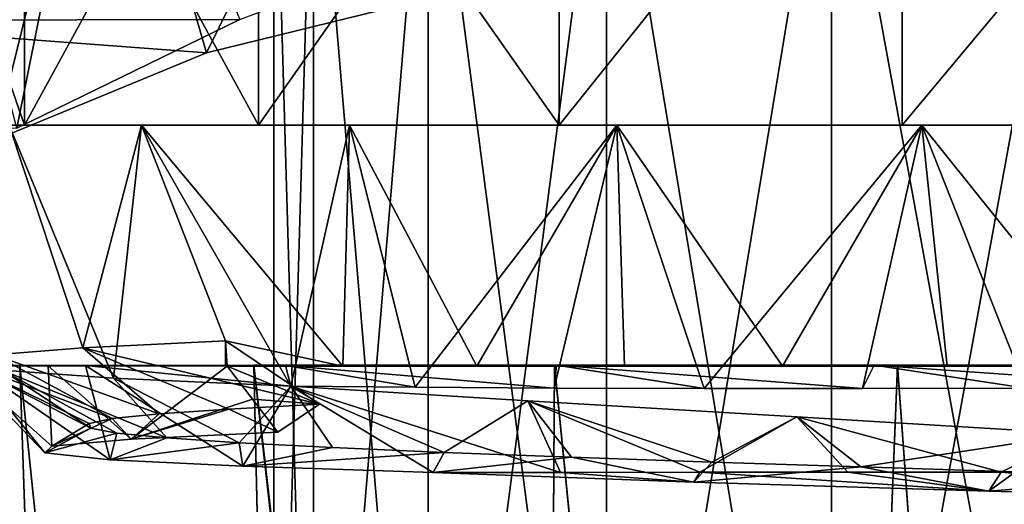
# Model space of a CAD drawing. Header units: millimetres. Extents: x -144 to 364, y -408 to 1133.
# Tile 74 of 256: x -9.93 to -0.72, y -22.3 to -17.77. Entities that reach past the tile are written whole.
import ezdxf

# ---------------------------------------------------------------- set-up
doc = ezdxf.new("R2010")
doc.units = ezdxf.units.MM
doc.header["$LTSCALE"] = 41.718519
for name, color, linetype in [('116', 7, 'CONTINUOUS'), ('117', 7, 'CONTINUOUS'), ('138', 7, 'CONTINUOUS'), ('139', 7, 'CONTINUOUS'), ('140', 7, 'CONTINUOUS'), ('141', 7, 'CONTINUOUS'), ('143', 7, 'CONTINUOUS'), ('144', 7, 'CONTINUOUS'), ('145', 7, 'CONTINUOUS'), ('169', 7, 'CONTINUOUS'), ('170', 7, 'CONTINUOUS'), ('171', 7, 'CONTINUOUS'), ('637', 7, 'CONTINUOUS'), ('638', 7, 'CONTINUOUS'), ('639', 7, 'CONTINUOUS'), ('643', 7, 'CONTINUOUS'), ('79', 7, 'CONTINUOUS'), ('797', 7, 'CONTINUOUS')]:
    doc.layers.add(name, color=color, linetype=linetype)

msp = doc.modelspace()

# ---------------------------------------------------------------- linework, layer by layer
at = {"layer": '116', "color": 7, "linetype": 'CONTINUOUS', "true_color": 0xaaaaaa}
for points in [[(-5.2932, -16.7812, 10.8808), (-75, -16.6678, 11.0538), (-75, -17.8994, 8.9226), (-5.2932, -16.7812, 10.8808)], [(-7.8703, -17.7632, 9.1907), (-5.2932, -16.7812, 10.8808), (-75, -17.8994, 8.9226), (-7.8703, -17.7632, 9.1907)], [(-9.9551, -18.7802, 6.8779), (-7.8703, -17.7632, 9.1907), (-75, -17.8994, 8.9226), (-9.9551, -18.7802, 6.8779)]]:
    msp.add_3dface(points, dxfattribs=at)
at = {"layer": '117', "color": 7, "linetype": 'CONTINUOUS', "true_color": 0xaaaaaa}
for points in [[(-5.7148, -17.4675, -10.6654), (-8.1814, -18.0756, -8.9149), (-63.605, -13.9334, -20.8398), (-5.7148, -17.4675, -10.6654)], [(-8.1814, -18.0756, -8.9149), (-10.1658, -18.8927, -6.5625), (-63.605, -13.9334, -20.8398), (-8.1814, -18.0756, -8.9149)]]:
    msp.add_3dface(points, dxfattribs=at)
at = {"layer": '138', "color": 7, "linetype": 'CONTINUOUS', "true_color": 0xaaaaaa}
for points in [[(-7.55, -15.25), (-7.1805, -15.25, 2.3331), (-7.55, -28), (-7.55, -15.25)], [(-7.55, -28), (-7.1805, -15.25, 2.3331), (-7.1805, -28.001, 2.3331), (-7.55, -28)], [(-7.1805, -15.25, 2.3331), (-6.1081, -15.25, 4.4378), (-7.1805, -28.001, 2.3331), (-7.1805, -15.25, 2.3331)], [(-7.1805, -28.001, 2.3331), (-6.1081, -15.25, 4.4378), (-6.1081, -28.0018, 4.4378), (-7.1805, -28.001, 2.3331)], [(-6.1081, -15.25, 4.4378), (-4.4378, -15.25, 6.1081), (-6.1081, -28.0018, 4.4378), (-6.1081, -15.25, 4.4378)], [(-6.1081, -28.0018, 4.4378), (-4.4378, -15.25, 6.1081), (-4.4378, -28.0025, 6.1081), (-6.1081, -28.0018, 4.4378)], [(-4.4378, -15.25, 6.1081), (-2.3331, -15.25, 7.1805), (-4.4378, -28.0025, 6.1081), (-4.4378, -15.25, 6.1081)], [(-4.4378, -28.0025, 6.1081), (-2.3331, -15.25, 7.1805), (-2.3331, -28.0029, 7.1805), (-4.4378, -28.0025, 6.1081)], [(-2.3331, -15.25, 7.1805), (0, -15.25, 7.55), (-2.3331, -28.0029, 7.1805), (-2.3331, -15.25, 7.1805)], [(-2.3331, -28.0029, 7.1805), (0, -15.25, 7.55), (0, -28.003, 7.55), (-2.3331, -28.0029, 7.1805)]]:
    msp.add_3dface(points, dxfattribs=at)
at = {"layer": '139', "color": 7, "linetype": 'CONTINUOUS', "true_color": 0xaaaaaa}
for points in [[(-10.1683, -20.8995, 2.41), (-9.3385, -20.8328, 4.6899), (-10.0267, -18.75, 2.944), (-10.1683, -20.8995, 2.41)], [(-10.0267, -18.75, 2.944), (-9.3385, -20.8328, 4.6899), (-8.7912, -18.75, 5.6496), (-10.0267, -18.75, 2.944)], [(-9.3385, -20.8328, 4.6899), (-8.0052, -20.7661, 6.7171), (-8.7912, -18.75, 5.6496), (-9.3385, -20.8328, 4.6899)], [(-8.0052, -20.7661, 6.7171), (-6.9072, -21.0032, 7.8418), (-8.7912, -18.75, 5.6496), (-8.0052, -20.7661, 6.7171)], [(-8.7912, -18.75, 5.6496), (-6.9072, -21.0032, 7.8418), (-6.8434, -18.75, 7.8975), (-8.7912, -18.75, 5.6496)], [(-6.9072, -21.0032, 7.8418), (-5.653, -21.0035, 8.789), (-6.8434, -18.75, 7.8975), (-6.9072, -21.0032, 7.8418)], [(-6.8434, -18.75, 7.8975), (-5.653, -21.0035, 8.789), (-4.3412, -18.75, 9.5056), (-6.8434, -18.75, 7.8975)], [(-5.653, -21.0035, 8.789), (-4.2709, -21.0038, 9.5374), (-4.3412, -18.75, 9.5056), (-5.653, -21.0035, 8.789)], [(-4.2709, -21.0038, 9.5374), (-2.7922, -21.004, 10.0701), (-4.3412, -18.75, 9.5056), (-4.2709, -21.0038, 9.5374)], [(-4.3412, -18.75, 9.5056), (-2.7922, -21.004, 10.0701), (-1.4872, -18.75, 10.3436), (-4.3412, -18.75, 9.5056)], [(-2.7922, -21.004, 10.0701), (-1.2503, -21.0042, 10.3749), (-1.4872, -18.75, 10.3436), (-2.7922, -21.004, 10.0701)], [(-1.2503, -21.0042, 10.3749), (0.3198, -21.0042, 10.4451), (-1.4872, -18.75, 10.3436), (-1.2503, -21.0042, 10.3749)], [(-1.4872, -18.75, 10.3436), (0.3198, -21.0042, 10.4451), (1.4872, -18.75, 10.3436), (-1.4872, -18.75, 10.3436)], [(-8.0052, -21.0027, 6.7171), (-6.9072, -21.0032, 7.8418), (-8.0052, -20.7661, 6.7171), (-8.0052, -21.0027, 6.7171)]]:
    msp.add_3dface(points, dxfattribs=at)
at = {"layer": '140', "color": 7, "linetype": 'CONTINUOUS', "true_color": 0xaaaaaa}
for points in [[(-10.0267, -18.75, 2.944), (-8.7912, -18.75, 5.6496), (-11.2741, -18.75, 3.3103), (-10.0267, -18.75, 2.944)], [(-11.2741, -18.75, 3.3103), (-8.7912, -18.75, 5.6496), (-9.8848, -18.75, 6.3525), (-11.2741, -18.75, 3.3103)], [(-11.2741, -18.75, -3.3103), (-9.8848, -18.75, -6.3525), (-8.7912, -18.75, -5.6496), (-11.2741, -18.75, -3.3103)], [(-10.0267, -18.75, -2.944), (-11.2741, -18.75, -3.3103), (-8.7912, -18.75, -5.6496), (-10.0267, -18.75, -2.944)], [(-8.7912, -18.75, 5.6496), (-6.8434, -18.75, 7.8975), (-9.8848, -18.75, 6.3525), (-8.7912, -18.75, 5.6496)], [(-9.8848, -18.75, 6.3525), (-6.8434, -18.75, 7.8975), (-7.6946, -18.75, 8.8801), (-9.8848, -18.75, 6.3525)], [(-9.8848, -18.75, -6.3525), (-7.6946, -18.75, -8.8801), (-6.8434, -18.75, -7.8975), (-9.8848, -18.75, -6.3525)], [(-8.7912, -18.75, -5.6496), (-9.8848, -18.75, -6.3525), (-6.8434, -18.75, -7.8975), (-8.7912, -18.75, -5.6496)], [(-6.8434, -18.75, 7.8975), (-4.3412, -18.75, 9.5056), (-7.6946, -18.75, 8.8801), (-6.8434, -18.75, 7.8975)], [(-4.3412, -18.75, 9.5056), (-1.4872, -18.75, 10.3436), (-7.6946, -18.75, 8.8801), (-4.3412, -18.75, 9.5056)], [(-7.6946, -18.75, 8.8801), (-1.4872, -18.75, 10.3436), (-4.8811, -18.75, 10.6882), (-7.6946, -18.75, 8.8801)], [(-7.6946, -18.75, -8.8801), (-4.8811, -18.75, -10.6882), (-4.3412, -18.75, -9.5056), (-7.6946, -18.75, -8.8801)], [(-6.8434, -18.75, -7.8975), (-7.6946, -18.75, -8.8801), (-4.3412, -18.75, -9.5056), (-6.8434, -18.75, -7.8975)], [(-4.8811, -18.75, 10.6882), (-1.4872, -18.75, 10.3436), (4.8811, -18.75, 10.6882), (-4.8811, -18.75, 10.6882)], [(-1.6722, -18.75, -11.6304), (4.8811, -18.75, -10.6882), (-4.8811, -18.75, -10.6882), (-1.6722, -18.75, -11.6304)], [(-4.8811, -18.75, -10.6882), (4.8811, -18.75, -10.6882), (1.4872, -18.75, -10.3436), (-4.8811, -18.75, -10.6882)], [(-4.3412, -18.75, -9.5056), (-4.8811, -18.75, -10.6882), (-1.4872, -18.75, -10.3436), (-4.3412, -18.75, -9.5056)], [(-1.4872, -18.75, -10.3436), (-4.8811, -18.75, -10.6882), (1.4872, -18.75, -10.3436), (-1.4872, -18.75, -10.3436)], [(-1.6722, -18.75, 11.6304), (-4.8811, -18.75, 10.6882), (1.6722, -18.75, 11.6304), (-1.6722, -18.75, 11.6304)], [(1.6722, -18.75, 11.6304), (-4.8811, -18.75, 10.6882), (4.8811, -18.75, 10.6882), (1.6722, -18.75, 11.6304)], [(1.6722, -18.75, -11.6304), (4.8811, -18.75, -10.6882), (-1.6722, -18.75, -11.6304), (1.6722, -18.75, -11.6304)], [(-1.4872, -18.75, 10.3436), (1.4872, -18.75, 10.3436), (4.8811, -18.75, 10.6882), (-1.4872, -18.75, 10.3436)]]:
    msp.add_3dface(points, dxfattribs=at)
at = {"layer": '141', "color": 7, "linetype": 'CONTINUOUS', "true_color": 0xaaaaaa}
for points in [[(-11.274, -14.75, 3.3103), (-11.2741, -18.75, 3.3103), (-9.8848, -18.75, 6.3525), (-11.274, -14.75, 3.3103)], [(-9.8847, -14.75, 6.3525), (-11.274, -14.75, 3.3103), (-9.8848, -18.75, 6.3525), (-9.8847, -14.75, 6.3525)], [(-9.8847, -14.75, 6.3525), (-9.8848, -18.75, 6.3525), (-7.6946, -18.75, 8.8801), (-9.8847, -14.75, 6.3525)], [(-7.6946, -14.75, 8.8801), (-9.8847, -14.75, 6.3525), (-7.6946, -18.75, 8.8801), (-7.6946, -14.75, 8.8801)], [(-4.8811, -14.75, 10.6882), (-7.6946, -14.75, 8.8801), (-4.8811, -18.75, 10.6882), (-4.8811, -14.75, 10.6882)], [(-7.6946, -14.75, 8.8801), (-7.6946, -18.75, 8.8801), (-4.8811, -18.75, 10.6882), (-7.6946, -14.75, 8.8801)], [(-1.6722, -14.75, 11.6304), (-4.8811, -14.75, 10.6882), (-4.8811, -18.75, 10.6882), (-1.6722, -14.75, 11.6304)], [(-1.6722, -14.75, 11.6304), (-4.8811, -18.75, 10.6882), (-1.6722, -18.75, 11.6304), (-1.6722, -14.75, 11.6304)], [(1.6722, -14.75, 11.6304), (-1.6722, -14.75, 11.6304), (1.6722, -18.75, 11.6304), (1.6722, -14.75, 11.6304)], [(-1.6722, -14.75, 11.6304), (-1.6722, -18.75, 11.6304), (1.6722, -18.75, 11.6304), (-1.6722, -14.75, 11.6304)]]:
    msp.add_3dface(points, dxfattribs=at)
at = {"layer": '143', "color": 7, "linetype": 'CONTINUOUS', "true_color": 0xaaaaaa}
for points in [[(-7.55, -15.25), (-7.55, -28), (-7.1805, -27.9991, -2.3331), (-7.55, -15.25)], [(-7.1805, -15.25, -2.3331), (-7.55, -15.25), (-7.1805, -27.9991, -2.3331), (-7.1805, -15.25, -2.3331)], [(-6.1081, -15.25, -4.4378), (-7.1805, -15.25, -2.3331), (-6.1081, -27.9983, -4.4378), (-6.1081, -15.25, -4.4378)], [(-6.1081, -27.9983, -4.4378), (-7.1805, -15.25, -2.3331), (-7.1805, -27.9991, -2.3331), (-6.1081, -27.9983, -4.4378)], [(-4.4378, -15.25, -6.1081), (-6.1081, -15.25, -4.4378), (-4.4378, -27.9976, -6.1081), (-4.4378, -15.25, -6.1081)], [(-4.4378, -27.9976, -6.1081), (-6.1081, -15.25, -4.4378), (-6.1081, -27.9983, -4.4378), (-4.4378, -27.9976, -6.1081)], [(-2.3331, -15.25, -7.1805), (-4.4378, -15.25, -6.1081), (-2.3331, -27.9972, -7.1805), (-2.3331, -15.25, -7.1805)], [(-2.3331, -27.9972, -7.1805), (-4.4378, -15.25, -6.1081), (-4.4378, -27.9976, -6.1081), (-2.3331, -27.9972, -7.1805)], [(0, -15.25, -7.55), (-2.3331, -15.25, -7.1805), (0, -27.997, -7.55), (0, -15.25, -7.55)], [(0, -27.997, -7.55), (-2.3331, -15.25, -7.1805), (-2.3331, -27.9972, -7.1805), (0, -27.997, -7.55)]]:
    msp.add_3dface(points, dxfattribs=at)
at = {"layer": '144', "color": 7, "linetype": 'CONTINUOUS', "true_color": 0xaaaaaa}
for points in [[(-10.0943, -21.0411, -2.7034), (-10.0267, -18.75, -2.944), (-9.0513, -21.1161, -5.2227), (-10.0943, -21.0411, -2.7034)], [(-10.0267, -18.75, -2.944), (-8.7912, -18.75, -5.6496), (-9.0513, -21.1161, -5.2227), (-10.0267, -18.75, -2.944)], [(-9.0513, -21.1161, -5.2227), (-8.7912, -18.75, -5.6496), (-7.3921, -21.191, -7.3864), (-9.0513, -21.1161, -5.2227)], [(-8.7912, -18.75, -5.6496), (-6.8434, -18.75, -7.8975), (-7.3921, -21.191, -7.3864), (-8.7912, -18.75, -5.6496)], [(-7.3921, -21.191, -7.3864), (-6.8434, -18.75, -7.8975), (-6.2281, -21.2014, -8.3912), (-7.3921, -21.191, -7.3864)], [(-6.8434, -18.75, -7.8975), (-4.3412, -18.75, -9.5056), (-6.2281, -21.2014, -8.3912), (-6.8434, -18.75, -7.8975)], [(-6.2281, -21.2014, -8.3912), (-4.3412, -18.75, -9.5056), (-4.9293, -21.2085, -9.2143), (-6.2281, -21.2014, -8.3912)], [(-4.9293, -21.2085, -9.2143), (-4.3412, -18.75, -9.5056), (-3.5238, -21.2121, -9.8379), (-4.9293, -21.2085, -9.2143)], [(-4.3412, -18.75, -9.5056), (-1.4872, -18.75, -10.3436), (-3.5238, -21.2121, -9.8379), (-4.3412, -18.75, -9.5056)], [(-3.5238, -21.2121, -9.8379), (-1.4872, -18.75, -10.3436), (-2.042, -21.2121, -10.2485), (-3.5238, -21.2121, -9.8379)], [(-2.042, -21.2121, -10.2485), (-1.4872, -18.75, -10.3436), (-0.516, -21.2086, -10.4373), (-2.042, -21.2121, -10.2485)], [(-1.4872, -18.75, -10.3436), (1.4872, -18.75, -10.3436), (-0.516, -21.2086, -10.4373), (-1.4872, -18.75, -10.3436)]]:
    msp.add_3dface(points, dxfattribs=at)
at = {"layer": '145', "color": 7, "linetype": 'CONTINUOUS', "true_color": 0xaaaaaa}
for points in [[(-11.274, -14.75, -3.3103), (-9.8848, -18.75, -6.3525), (-11.2741, -18.75, -3.3103), (-11.274, -14.75, -3.3103)], [(-11.274, -14.75, -3.3103), (-9.8847, -14.75, -6.3525), (-9.8848, -18.75, -6.3525), (-11.274, -14.75, -3.3103)], [(-9.8847, -14.75, -6.3525), (-7.6946, -14.75, -8.8801), (-9.8848, -18.75, -6.3525), (-9.8847, -14.75, -6.3525)], [(-7.6946, -14.75, -8.8801), (-7.6946, -18.75, -8.8801), (-9.8848, -18.75, -6.3525), (-7.6946, -14.75, -8.8801)], [(-7.6946, -14.75, -8.8801), (-4.8811, -14.75, -10.6882), (-7.6946, -18.75, -8.8801), (-7.6946, -14.75, -8.8801)], [(-4.8811, -14.75, -10.6882), (-4.8811, -18.75, -10.6882), (-7.6946, -18.75, -8.8801), (-4.8811, -14.75, -10.6882)], [(-4.8811, -14.75, -10.6882), (-1.6722, -14.75, -11.6304), (-4.8811, -18.75, -10.6882), (-4.8811, -14.75, -10.6882)], [(-1.6722, -14.75, -11.6304), (-1.6722, -18.75, -11.6304), (-4.8811, -18.75, -10.6882), (-1.6722, -14.75, -11.6304)], [(-1.6722, -14.75, -11.6304), (1.6722, -14.75, -11.6304), (-1.6722, -18.75, -11.6304), (-1.6722, -14.75, -11.6304)], [(1.6722, -14.75, -11.6304), (1.6722, -18.75, -11.6304), (-1.6722, -18.75, -11.6304), (1.6722, -14.75, -11.6304)]]:
    msp.add_3dface(points, dxfattribs=at)
at = {"layer": '169', "color": 7, "linetype": 'CONTINUOUS', "true_color": 0xaaaaaa}
for points in [[(-8.0052, -21.0027, 6.7171), (-8.0052, -20.7661, 6.7171), (-7.9888, -21.0027, 6.7034), (-8.0052, -21.0027, 6.7171)], [(-7.9888, -21.0027, 6.7034), (-8.0052, -20.7661, 6.7171), (-7.1242, -21.3597, 5.9779), (-7.9888, -21.0027, 6.7034)], [(-7.7503, -21.3139, 6.5033), (-7.9888, -21.0027, 6.7034), (-7.1242, -21.3597, 5.9779), (-7.7503, -21.3139, 6.5033)], [(-7.5139, -21.6223, 6.3049), (-7.7503, -21.3139, 6.5033), (-7.1242, -21.3597, 5.9779), (-7.5139, -21.6223, 6.3049)]]:
    msp.add_3dface(points, dxfattribs=at)
at = {"layer": '170', "color": 7, "linetype": 'CONTINUOUS', "true_color": 0xaaaaaa}
for points in [[(-7.5139, -21.6223, 6.3049), (-7.1242, -21.3597, 5.9779), (-7.973, -21.4048, 4.7876), (-7.5139, -21.6223, 6.3049)], [(-8.6248, -21.4499, 3.4789), (-9.0634, -21.4949, 2.0843), (-8.8859, -21.6865, 4.0987), (-8.6248, -21.4499, 3.4789)], [(-7.5139, -21.6223, 6.3049), (-7.973, -21.4048, 4.7876), (-8.8859, -21.6865, 4.0987), (-7.5139, -21.6223, 6.3049)], [(-7.973, -21.4048, 4.7876), (-8.6248, -21.4499, 3.4789), (-8.8859, -21.6865, 4.0987), (-7.973, -21.4048, 4.7876)], [(-9.0634, -21.4949, 2.0843), (-9.2781, -21.54, 0.6382), (-9.6286, -21.7514, 1.6194), (-9.0634, -21.4949, 2.0843)], [(-8.8859, -21.6865, 4.0987), (-9.0634, -21.4949, 2.0843), (-9.6286, -21.7514, 1.6194), (-8.8859, -21.6865, 4.0987)], [(-9.2781, -21.54, 0.6382), (-9.2635, -21.5851, -0.8237), (-9.6286, -21.7514, 1.6194), (-9.2781, -21.54, 0.6382)], [(-9.2635, -21.5851, -0.8237), (-9.0199, -21.6302, -2.2653), (-9.6943, -21.8158, -0.9579), (-9.2635, -21.5851, -0.8237)], [(-9.6286, -21.7514, 1.6194), (-9.2635, -21.5851, -0.8237), (-9.6943, -21.8158, -0.9579), (-9.6286, -21.7514, 1.6194)], [(-9.6943, -21.8158, -0.9579), (-9.0199, -21.6302, -2.2653), (-9.0827, -21.8788, -3.4521), (-9.6943, -21.8158, -0.9579)], [(-9.0199, -21.6302, -2.2653), (-8.5534, -21.6753, -3.6508), (-9.0827, -21.8788, -3.4521), (-9.0199, -21.6302, -2.2653)], [(-8.5534, -21.6753, -3.6508), (-7.8756, -21.7203, -4.9462), (-9.0827, -21.8788, -3.4521), (-8.5534, -21.6753, -3.6508)], [(-9.0827, -21.8788, -3.4521), (-7.8756, -21.7203, -4.9462), (-7.8412, -21.9394, -5.6886), (-9.0827, -21.8788, -3.4521)], [(-7.8756, -21.7203, -4.9462), (-7.0031, -21.7654, -6.1193), (-7.8412, -21.9394, -5.6886), (-7.8756, -21.7203, -4.9462)], [(-7.0031, -21.7654, -6.1193), (-5.9576, -21.8105, -7.1412), (-7.8412, -21.9394, -5.6886), (-7.0031, -21.7654, -6.1193)], [(-7.8412, -21.9394, -5.6886), (-5.9576, -21.8105, -7.1412), (-6.0615, -21.997, -7.5117), (-7.8412, -21.9394, -5.6886)], [(-5.9576, -21.8105, -7.1412), (-4.7648, -21.8556, -7.9867), (-6.0615, -21.997, -7.5117), (-5.9576, -21.8105, -7.1412)], [(-6.0615, -21.997, -7.5117), (-4.7648, -21.8556, -7.9867), (-3.6211, -22.0884, -8.9617), (-6.0615, -21.997, -7.5117)], [(-4.7648, -21.8556, -7.9867), (-3.4543, -21.9007, -8.6347), (-3.6211, -22.0884, -8.9617), (-4.7648, -21.8556, -7.9867)], [(-3.4543, -21.9007, -8.6347), (-2.0584, -21.9458, -9.0693), (-3.6211, -22.0884, -8.9617), (-3.4543, -21.9007, -8.6347)], [(-3.6211, -22.0884, -8.9617), (-2.0584, -21.9458, -9.0693), (-0.8615, -22.1722, -9.6259), (-3.6211, -22.0884, -8.9617)], [(-2.0584, -21.9458, -9.0693), (-0.6116, -21.9908, -9.2799), (-0.8615, -22.1722, -9.6259), (-2.0584, -21.9458, -9.0693)], [(-0.6116, -21.9908, -9.2799), (0.8503, -22.0359, -9.261), (-0.8615, -22.1722, -9.6259), (-0.6116, -21.9908, -9.2799)], [(-0.8615, -22.1722, -9.6259), (0.8503, -22.0359, -9.261), (1.9711, -22.2486, -9.4452), (-0.8615, -22.1722, -9.6259)]]:
    msp.add_3dface(points, dxfattribs=at)
at = {"layer": '171', "color": 7, "linetype": 'CONTINUOUS', "true_color": 0xaaaaaa}
for points in [[(-8.0052, -20.7661, 6.7171), (-9.3385, -20.8328, 4.6899), (-7.1242, -21.3597, 5.9779), (-8.0052, -20.7661, 6.7171)], [(-10.1683, -20.8995, 2.41), (-10.45, -20.9661), (-9.0634, -21.4949, 2.0843), (-10.1683, -20.8995, 2.41)], [(-9.3385, -20.8328, 4.6899), (-10.1683, -20.8995, 2.41), (-8.6248, -21.4499, 3.4789), (-9.3385, -20.8328, 4.6899)], [(-10.1683, -20.8995, 2.41), (-9.0634, -21.4949, 2.0843), (-8.6248, -21.4499, 3.4789), (-10.1683, -20.8995, 2.41)], [(-7.1242, -21.3597, 5.9779), (-9.3385, -20.8328, 4.6899), (-7.973, -21.4048, 4.7876), (-7.1242, -21.3597, 5.9779)], [(-9.3385, -20.8328, 4.6899), (-8.6248, -21.4499, 3.4789), (-7.973, -21.4048, 4.7876), (-9.3385, -20.8328, 4.6899)], [(-10.45, -20.9661), (-10.0943, -21.0411, -2.7034), (-9.2635, -21.5851, -0.8237), (-10.45, -20.9661)], [(-10.45, -20.9661), (-9.2635, -21.5851, -0.8237), (-9.2781, -21.54, 0.6382), (-10.45, -20.9661)], [(-10.45, -20.9661), (-9.2781, -21.54, 0.6382), (-9.0634, -21.4949, 2.0843), (-10.45, -20.9661)], [(-10.0943, -21.0411, -2.7034), (-9.0513, -21.1161, -5.2227), (-8.5534, -21.6753, -3.6508), (-10.0943, -21.0411, -2.7034)], [(-10.0943, -21.0411, -2.7034), (-8.5534, -21.6753, -3.6508), (-9.0199, -21.6302, -2.2653), (-10.0943, -21.0411, -2.7034)], [(-10.0943, -21.0411, -2.7034), (-9.0199, -21.6302, -2.2653), (-9.2635, -21.5851, -0.8237), (-10.0943, -21.0411, -2.7034)], [(-9.0513, -21.1161, -5.2227), (-7.3921, -21.191, -7.3864), (-7.8756, -21.7203, -4.9462), (-9.0513, -21.1161, -5.2227)], [(-9.0513, -21.1161, -5.2227), (-7.8756, -21.7203, -4.9462), (-8.5534, -21.6753, -3.6508), (-9.0513, -21.1161, -5.2227)], [(-7.3921, -21.191, -7.3864), (-7.0031, -21.7654, -6.1193), (-7.8756, -21.7203, -4.9462), (-7.3921, -21.191, -7.3864)], [(-7.3921, -21.191, -7.3864), (-5.9576, -21.8105, -7.1412), (-7.0031, -21.7654, -6.1193), (-7.3921, -21.191, -7.3864)], [(-5.9576, -21.8105, -7.1412), (-7.3921, -21.191, -7.3864), (-5.1762, -21.3281, -8.9386), (-5.9576, -21.8105, -7.1412)], [(-4.7648, -21.8556, -7.9867), (-5.9576, -21.8105, -7.1412), (-5.1762, -21.3281, -8.9386), (-4.7648, -21.8556, -7.9867)], [(-3.4543, -21.9007, -8.6347), (-4.7648, -21.8556, -7.9867), (-5.1762, -21.3281, -8.9386), (-3.4543, -21.9007, -8.6347)], [(-2.6566, -21.4768, -9.8334), (-3.4543, -21.9007, -8.6347), (-5.1762, -21.3281, -8.9386), (-2.6566, -21.4768, -9.8334)], [(-2.0584, -21.9458, -9.0693), (-3.4543, -21.9007, -8.6347), (-2.6566, -21.4768, -9.8334), (-2.0584, -21.9458, -9.0693)], [(-0.021, -21.6379, -10.0191), (-2.0584, -21.9458, -9.0693), (-2.6566, -21.4768, -9.8334), (-0.021, -21.6379, -10.0191)], [(-0.6116, -21.9908, -9.2799), (-2.0584, -21.9458, -9.0693), (-0.021, -21.6379, -10.0191), (-0.6116, -21.9908, -9.2799)]]:
    msp.add_3dface(points, dxfattribs=at)
at = {"layer": '637', "color": 7, "linetype": 'CONTINUOUS', "true_color": 0xaaaaaa}
for points in [[(-11.3173, -20.9987, -3.4712), (-9.928, -20.9974, -6.5133), (-9.0129, -48.0412, -5.7712), (-11.3173, -20.9987, -3.4712)], [(-10.2083, -48.0422, -3.084), (-11.3173, -20.9987, -3.4712), (-9.0129, -48.0412, -5.7712), (-10.2083, -48.0422, -3.084)], [(-9.928, -20.9974, -6.5133), (-7.7379, -20.9964, -9.0408), (-7.1237, -48.0403, -8.0251), (-9.928, -20.9974, -6.5133)], [(-9.0129, -48.0412, -5.7712), (-9.928, -20.9974, -6.5133), (-7.1237, -48.0403, -8.0251), (-9.0129, -48.0412, -5.7712)], [(-4.9243, -20.9957, -10.8489), (-5.0742, -43.9962, -9.6699), (-7.7379, -20.9964, -9.0408), (-4.9243, -20.9957, -10.8489)], [(-7.7379, -20.9964, -9.0408), (-5.0742, -43.9962, -9.6699), (-7.1237, -48.0403, -8.0251), (-7.7379, -20.9964, -9.0408)], [(-2.6353, -43.9958, -10.6026), (-5.0742, -43.9962, -9.6699), (-4.9243, -20.9957, -10.8489), (-2.6353, -43.9958, -10.6026)], [(-1.7154, -20.9953, -11.7912), (-2.6353, -43.9958, -10.6026), (-4.9243, -20.9957, -10.8489), (-1.7154, -20.9953, -11.7912)], [(-0.0432, -43.9957, -10.9198), (-2.6353, -43.9958, -10.6026), (-1.7154, -20.9953, -11.7912), (-0.0432, -43.9957, -10.9198)], [(1.6289, -20.9953, -11.7912), (-0.0432, -43.9957, -10.9198), (-1.7154, -20.9953, -11.7912), (1.6289, -20.9953, -11.7912)]]:
    msp.add_3dface(points, dxfattribs=at)
at = {"layer": '638', "color": 7, "linetype": 'CONTINUOUS', "true_color": 0xaaaaaa}
for points in [[(-9.928, -20.9974, -6.5133), (-11.3173, -20.9987, -3.4712), (-9.3141, -20.998, -5.0905), (-9.928, -20.9974, -6.5133)], [(-9.3141, -20.998, -5.0905), (-11.3173, -20.9987, -3.4712), (-10.3574, -20.9992, -2.1274), (-9.3141, -20.998, -5.0905)], [(-10.4776, -21.0004, 1.0117), (-11.3173, -21.0013, 3.1496), (-9.6638, -21.0016, 4.0458), (-10.4776, -21.0004, 1.0117)], [(-11.3173, -21.0013, 3.1496), (-9.928, -21.0025, 6.1918), (-9.6638, -21.0016, 4.0458), (-11.3173, -21.0013, 3.1496)], [(-7.7379, -20.9964, -9.0408), (-9.928, -20.9974, -6.5133), (-7.4409, -20.997, -7.6123), (-7.7379, -20.9964, -9.0408)], [(-7.4409, -20.997, -7.6123), (-9.928, -20.9974, -6.5133), (-9.3141, -20.998, -5.0905), (-7.4409, -20.997, -7.6123)], [(-9.928, -21.0025, 6.1918), (-7.9888, -21.0027, 6.7034), (-9.6638, -21.0016, 4.0458), (-9.928, -21.0025, 6.1918)], [(-8.0052, -21.0027, 6.7171), (-7.9888, -21.0027, 6.7034), (-9.928, -21.0025, 6.1918), (-8.0052, -21.0027, 6.7171)], [(-7.7379, -21.0035, 8.7193), (-8.0052, -21.0027, 6.7171), (-9.928, -21.0025, 6.1918), (-7.7379, -21.0035, 8.7193)], [(-6.9072, -21.0032, 7.8418), (-8.0052, -21.0027, 6.7171), (-7.7379, -21.0035, 8.7193), (-6.9072, -21.0032, 7.8418)], [(-4.9243, -20.9957, -10.8489), (-7.7379, -20.9964, -9.0408), (-1.935, -20.9959, -10.4889), (-4.9243, -20.9957, -10.8489)], [(-1.935, -20.9959, -10.4889), (-7.7379, -20.9964, -9.0408), (-4.9056, -20.9963, -9.4671), (-1.935, -20.9959, -10.4889)], [(-4.9056, -20.9963, -9.4671), (-7.7379, -20.9964, -9.0408), (-7.4409, -20.997, -7.6123), (-4.9056, -20.9963, -9.4671)], [(-5.653, -21.0035, 8.789), (-6.9072, -21.0032, 7.8418), (-7.7379, -21.0035, 8.7193), (-5.653, -21.0035, 8.789)], [(-4.9243, -21.0042, 10.5274), (-5.653, -21.0035, 8.789), (-7.7379, -21.0035, 8.7193), (-4.9243, -21.0042, 10.5274)], [(-4.2709, -21.0038, 9.5374), (-5.653, -21.0035, 8.789), (-4.9243, -21.0042, 10.5274), (-4.2709, -21.0038, 9.5374)], [(4.8379, -20.9957, -10.8489), (1.6289, -20.9953, -11.7912), (-4.9243, -20.9957, -10.8489), (4.8379, -20.9957, -10.8489)], [(1.6289, -20.9953, -11.7912), (-1.7154, -20.9953, -11.7912), (-4.9243, -20.9957, -10.8489), (1.6289, -20.9953, -11.7912)], [(4.8379, -20.9957, -10.8489), (-4.9243, -20.9957, -10.8489), (-1.935, -20.9959, -10.4889), (4.8379, -20.9957, -10.8489)], [(-2.7922, -21.004, 10.0701), (-4.2709, -21.0038, 9.5374), (-4.9243, -21.0042, 10.5274), (-2.7922, -21.004, 10.0701)], [(-1.2503, -21.0042, 10.3749), (-2.7922, -21.004, 10.0701), (-4.9243, -21.0042, 10.5274), (-1.2503, -21.0042, 10.3749)], [(0.3198, -21.0042, 10.4451), (-1.2503, -21.0042, 10.3749), (-4.9243, -21.0042, 10.5274), (0.3198, -21.0042, 10.4451)], [(4.8379, -21.0042, 10.5274), (0.3198, -21.0042, 10.4451), (-4.9243, -21.0042, 10.5274), (4.8379, -21.0042, 10.5274)], [(-1.7154, -21.0046, 11.4696), (4.8379, -21.0042, 10.5274), (-4.9243, -21.0042, 10.5274), (-1.7154, -21.0046, 11.4696)], [(1.2049, -20.9958, -10.5863), (4.8379, -20.9957, -10.8489), (-1.935, -20.9959, -10.4889), (1.2049, -20.9958, -10.5863)], [(1.6289, -21.0046, 11.4696), (4.8379, -21.0042, 10.5274), (-1.7154, -21.0046, 11.4696), (1.6289, -21.0046, 11.4696)]]:
    msp.add_3dface(points, dxfattribs=at)
at = {"layer": '639', "color": 7, "linetype": 'CONTINUOUS', "true_color": 0xaaaaaa}
for points in [[(-9.928, -21.0025, 6.1918), (-11.3173, -21.0013, 3.1496), (-9.0129, -48.0456, 5.4281), (-9.928, -21.0025, 6.1918)], [(-9.0129, -48.0456, 5.4281), (-11.3173, -21.0013, 3.1496), (-10.2083, -48.0446, 2.7409), (-9.0129, -48.0456, 5.4281)], [(-7.7379, -21.0035, 8.7193), (-9.928, -21.0025, 6.1918), (-7.1237, -48.0465, 7.6821), (-7.7379, -21.0035, 8.7193)], [(-7.1237, -48.0465, 7.6821), (-9.928, -21.0025, 6.1918), (-9.0129, -48.0456, 5.4281), (-7.1237, -48.0465, 7.6821)], [(-4.9243, -21.0042, 10.5274), (-7.7379, -21.0035, 8.7193), (-5.0742, -44.0037, 9.3301), (-4.9243, -21.0042, 10.5274)], [(-5.0742, -44.0037, 9.3301), (-7.7379, -21.0035, 8.7193), (-4.8785, -46.0782, 9.3293), (-5.0742, -44.0037, 9.3301)], [(-4.8785, -46.0782, 9.3293), (-7.7379, -21.0035, 8.7193), (-4.6867, -48.0472, 9.3285), (-4.8785, -46.0782, 9.3293)], [(-4.6867, -48.0472, 9.3285), (-7.7379, -21.0035, 8.7193), (-7.1237, -48.0465, 7.6821), (-4.6867, -48.0472, 9.3285)], [(-2.6353, -44.0041, 10.2628), (-4.9243, -21.0042, 10.5274), (-5.0742, -44.0037, 9.3301), (-2.6353, -44.0041, 10.2628)], [(-1.7154, -21.0046, 11.4696), (-4.9243, -21.0042, 10.5274), (-2.6353, -44.0041, 10.2628), (-1.7154, -21.0046, 11.4696)], [(-0.0432, -44.0042, 10.58), (-1.7154, -21.0046, 11.4696), (-2.6353, -44.0041, 10.2628), (-0.0432, -44.0042, 10.58)], [(1.6289, -21.0046, 11.4696), (-1.7154, -21.0046, 11.4696), (-0.0432, -44.0042, 10.58), (1.6289, -21.0046, 11.4696)]]:
    msp.add_3dface(points, dxfattribs=at)
at = {"layer": '643', "color": 7, "linetype": 'CONTINUOUS', "true_color": 0xaaaaaa}
for points in [[(-9.6943, -21.8158, -0.9579), (-10.3574, -20.9992, -2.1274), (-10.4776, -21.0004, 1.0117), (-9.6943, -21.8158, -0.9579)], [(-9.6286, -21.7514, 1.6194), (-9.6943, -21.8158, -0.9579), (-10.4776, -21.0004, 1.0117), (-9.6286, -21.7514, 1.6194)], [(-9.6286, -21.7514, 1.6194), (-10.4776, -21.0004, 1.0117), (-9.6638, -21.0016, 4.0458), (-9.6286, -21.7514, 1.6194)], [(-9.0827, -21.8788, -3.4521), (-9.3141, -20.998, -5.0905), (-10.3574, -20.9992, -2.1274), (-9.0827, -21.8788, -3.4521)], [(-9.6943, -21.8158, -0.9579), (-9.0827, -21.8788, -3.4521), (-10.3574, -20.9992, -2.1274), (-9.6943, -21.8158, -0.9579)], [(-7.9888, -21.0027, 6.7034), (-8.8859, -21.6865, 4.0987), (-9.6638, -21.0016, 4.0458), (-7.9888, -21.0027, 6.7034)], [(-8.8859, -21.6865, 4.0987), (-9.6286, -21.7514, 1.6194), (-9.6638, -21.0016, 4.0458), (-8.8859, -21.6865, 4.0987)], [(-7.3921, -21.191, -7.3864), (-7.4409, -20.997, -7.6123), (-9.3141, -20.998, -5.0905), (-7.3921, -21.191, -7.3864)], [(-7.8412, -21.9394, -5.6886), (-7.3921, -21.191, -7.3864), (-9.3141, -20.998, -5.0905), (-7.8412, -21.9394, -5.6886)], [(-9.0827, -21.8788, -3.4521), (-7.8412, -21.9394, -5.6886), (-9.3141, -20.998, -5.0905), (-9.0827, -21.8788, -3.4521)], [(-7.9888, -21.0027, 6.7034), (-7.7503, -21.3139, 6.5033), (-8.8859, -21.6865, 4.0987), (-7.9888, -21.0027, 6.7034)], [(-4.9293, -21.2085, -9.2143), (-4.9056, -20.9963, -9.4671), (-7.4409, -20.997, -7.6123), (-4.9293, -21.2085, -9.2143)], [(-7.3921, -21.191, -7.3864), (-6.2281, -21.2014, -8.3912), (-7.4409, -20.997, -7.6123), (-7.3921, -21.191, -7.3864)], [(-6.2281, -21.2014, -8.3912), (-4.9293, -21.2085, -9.2143), (-7.4409, -20.997, -7.6123), (-6.2281, -21.2014, -8.3912)], [(-4.9293, -21.2085, -9.2143), (-3.5238, -21.2121, -9.8379), (-4.9056, -20.9963, -9.4671), (-4.9293, -21.2085, -9.2143)], [(-2.042, -21.2121, -10.2485), (-1.935, -20.9959, -10.4889), (-4.9056, -20.9963, -9.4671), (-2.042, -21.2121, -10.2485)], [(-3.5238, -21.2121, -9.8379), (-2.042, -21.2121, -10.2485), (-4.9056, -20.9963, -9.4671), (-3.5238, -21.2121, -9.8379)], [(-2.042, -21.2121, -10.2485), (-0.516, -21.2086, -10.4373), (-1.935, -20.9959, -10.4889), (-2.042, -21.2121, -10.2485)], [(1.0212, -21.2016, -10.4), (1.2049, -20.9958, -10.5863), (-1.935, -20.9959, -10.4889), (1.0212, -21.2016, -10.4)], [(-0.516, -21.2086, -10.4373), (1.0212, -21.2016, -10.4), (-1.935, -20.9959, -10.4889), (-0.516, -21.2086, -10.4373)], [(-7.3921, -21.191, -7.3864), (-7.8412, -21.9394, -5.6886), (-6.0615, -21.997, -7.5117), (-7.3921, -21.191, -7.3864)], [(-7.3921, -21.191, -7.3864), (-6.0615, -21.997, -7.5117), (-4.8706, -21.9967, -8.3432), (-7.3921, -21.191, -7.3864)], [(-5.1762, -21.3281, -8.9386), (-7.3921, -21.191, -7.3864), (-4.8706, -21.9967, -8.3432), (-5.1762, -21.3281, -8.9386)], [(-7.7503, -21.3139, 6.5033), (-7.5139, -21.6223, 6.3049), (-8.8859, -21.6865, 4.0987), (-7.7503, -21.3139, 6.5033)], [(-2.6566, -21.4768, -9.8334), (-5.1762, -21.3281, -8.9386), (-3.567, -21.9965, -8.9835), (-2.6566, -21.4768, -9.8334)], [(-3.567, -21.9965, -8.9835), (-5.1762, -21.3281, -8.9386), (-4.8706, -21.9967, -8.3432), (-3.567, -21.9965, -8.9835)], [(-2.1809, -21.9963, -9.4175), (-2.6566, -21.4768, -9.8334), (-3.567, -21.9965, -8.9835), (-2.1809, -21.9963, -9.4175)], [(-0.021, -21.6379, -10.0191), (-2.6566, -21.4768, -9.8334), (-0.7449, -21.9962, -9.6352), (-0.021, -21.6379, -10.0191)], [(-0.7449, -21.9962, -9.6352), (-2.6566, -21.4768, -9.8334), (-2.1809, -21.9963, -9.4175), (-0.7449, -21.9962, -9.6352)], [(0.7074, -21.9962, -9.6315), (-0.021, -21.6379, -10.0191), (-0.7449, -21.9962, -9.6352), (0.7074, -21.9962, -9.6315)]]:
    msp.add_3dface(points, dxfattribs=at)
at = {"layer": '79', "color": 7, "linetype": 'CONTINUOUS', "true_color": 0xaaaaaa}
for points in [[(-9.1446, -14.75, -7.9238), (-11.0065, -14.75, -5.0265), (-10.1658, -18.8927, -6.5625), (-9.1446, -14.75, -7.9238)], [(-11.0065, -14.75, 5.0265), (-9.1446, -14.75, 7.9238), (-9.9551, -18.7802, 6.8779), (-11.0065, -14.75, 5.0265)], [(-8.1814, -18.0756, -8.9149), (-9.1446, -14.75, -7.9238), (-10.1658, -18.8927, -6.5625), (-8.1814, -18.0756, -8.9149)], [(-9.9551, -18.7802, 6.8779), (-9.1446, -14.75, 7.9238), (-7.8703, -17.7632, 9.1907), (-9.9551, -18.7802, 6.8779)], [(-6.5417, -14.75, -10.1792), (-9.1446, -14.75, -7.9238), (-8.1814, -18.0756, -8.9149), (-6.5417, -14.75, -10.1792)], [(-5.7148, -17.4675, -10.6654), (-6.5417, -14.75, -10.1792), (-8.1814, -18.0756, -8.9149), (-5.7148, -17.4675, -10.6654)]]:
    msp.add_3dface(points, dxfattribs=at)
at = {"layer": '797', "color": 7, "linetype": 'CONTINUOUS', "true_color": 0xaaaaaa}
for points in [[(-6.0615, -21.997, -7.5117), (-3.6211, -22.0884, -8.9617), (-4.8706, -21.9967, -8.3432), (-6.0615, -21.997, -7.5117)], [(-3.6211, -22.0884, -8.9617), (-3.567, -21.9965, -8.9835), (-4.8706, -21.9967, -8.3432), (-3.6211, -22.0884, -8.9617)], [(-3.6211, -22.0884, -8.9617), (-0.8615, -22.1722, -9.6259), (-3.567, -21.9965, -8.9835), (-3.6211, -22.0884, -8.9617)], [(-0.8615, -22.1722, -9.6259), (-2.1809, -21.9963, -9.4175), (-3.567, -21.9965, -8.9835), (-0.8615, -22.1722, -9.6259)], [(-0.8615, -22.1722, -9.6259), (-0.7449, -21.9962, -9.6352), (-2.1809, -21.9963, -9.4175), (-0.8615, -22.1722, -9.6259)], [(-0.8615, -22.1722, -9.6259), (1.9711, -22.2486, -9.4452), (-0.7449, -21.9962, -9.6352), (-0.8615, -22.1722, -9.6259)], [(1.9711, -22.2486, -9.4452), (0.7074, -21.9962, -9.6315), (-0.7449, -21.9962, -9.6352), (1.9711, -22.2486, -9.4452)]]:
    msp.add_3dface(points, dxfattribs=at)

doc.saveas('drawing.dxf')
